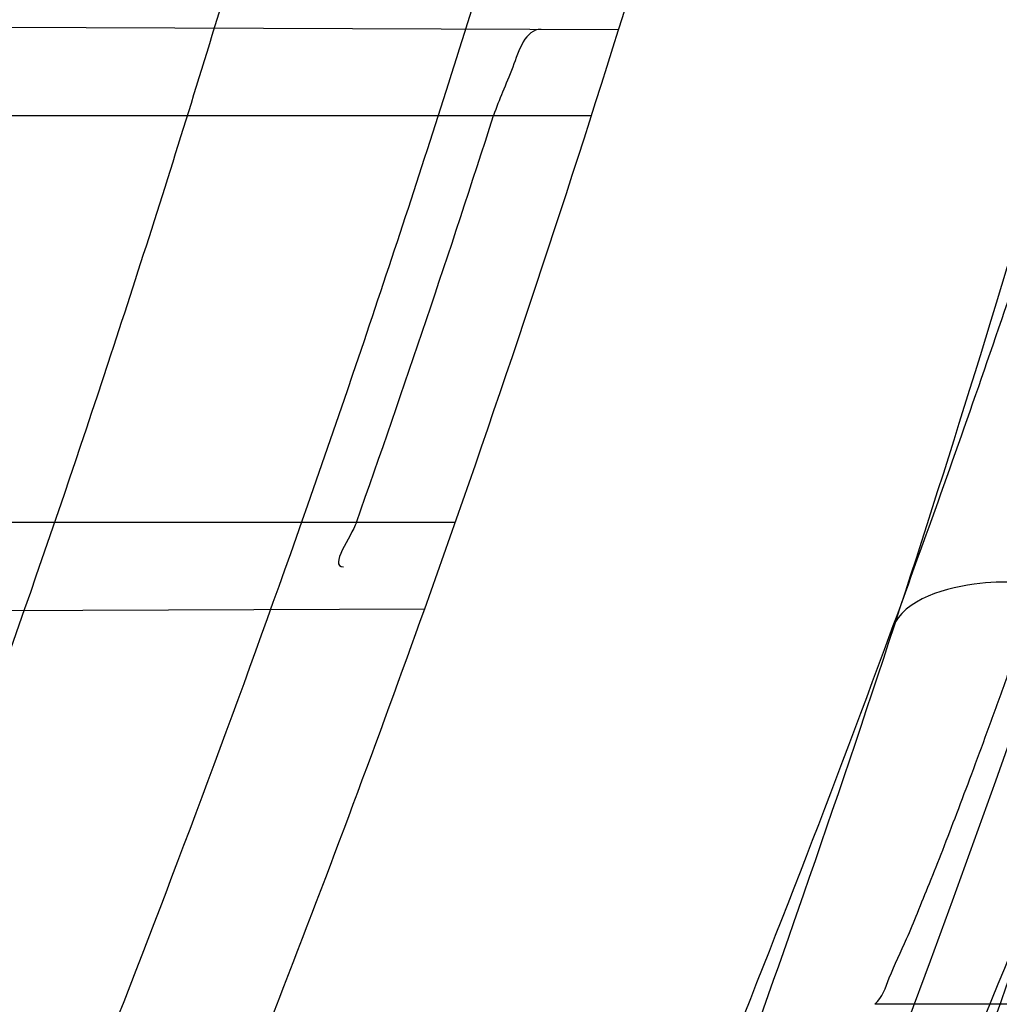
# Model space of a CAD drawing. Header units: millimetres. Extents: x 0 to 297, y 0 to 210.
# Tile 90 of 256: x 143.4801 to 143.509, y 93.2491 to 93.2782. Entities that reach past the tile are written whole.
import ezdxf

# ---------------------------------------------------------------- set-up
doc = ezdxf.new("R2010")
doc.units = ezdxf.units.MM
doc.header["$LTSCALE"] = 16.335
doc.layers.get('0').update_dxf_attribs({"linetype": 'CONTINUOUS'})
for name, color, linetype in [('01_GLOBAL', 7, 'CONTINUOUS'), ('INTFCLR_1', 7, 'CONTINUOUS'), ('INTFCLR_144815', 7, 'CONTINUOUS')]:
    doc.layers.add(name, color=color, linetype=linetype)

msp = doc.modelspace()

# ---------------------------------------------------------------- linework, layer by layer
at = {"color": 7, "linetype": 'Continuous'}
msp.add_circle((144.2368034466, 92.193132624), 3.04, dxfattribs=at)
at = {"color": 9, "linetype": 'Continuous'}
msp.add_arc((144.2368034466, 92.193132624), 3.001038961, 92.9674534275, 177.0325465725, dxfattribs=at)
at = {"layer": '01_GLOBAL', "color": 7, "linetype": 'Continuous'}
msp.add_circle((144.2368034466, 92.193132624), 3.08, dxfattribs=at)
at = {"layer": 'INTFCLR_1', "color": 9, "linetype": 'Continuous'}
for p, q in [((143.497780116, 93.27788601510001), (143.4695838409, 93.2779844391)), ((143.4678785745, 93.2753562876), (143.4969821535, 93.2753562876)), ((143.4929668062, 93.2633562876), (143.4635563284, 93.2633562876)), ((143.4633794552, 93.2607064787), (143.4920640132, 93.2608066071))]:
    msp.add_line(p, q, dxfattribs=at)
at = {"layer": 'INTFCLR_1', "color": 6, "linetype": 'Continuous'}
for centre, radius, start, end in [((143.076579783, 93.4093562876), 0.4827613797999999, 270, 90.00000002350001), ((143.076579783, 93.4093562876), 0.4587930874, 270, 90.00000002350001), ((143.076579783, 93.4093562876), 0.441241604, 340.3263098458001, 342.6651652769), ((143.0769605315, 93.4093489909), 0.4381291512, 340.5357626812, 342.1919403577)]:
    msp.add_arc(centre, radius, start, end, dxfattribs=at)
at = {"layer": 'INTFCLR_1', "color": 9, "linetype": 'Continuous'}
for start, end in [(342.6651652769, 345.7642015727), (337.139241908, 340.3263098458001)]:
    msp.add_arc((143.076579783, 93.4093562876), 0.441241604, start, end, dxfattribs=at)
for points, knots in [([(143.505791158, 93.2600745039), (143.5067409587, 93.2626590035), (143.5086022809, 93.26787776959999), (143.5121486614, 93.2784613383), (143.5179028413, 93.2974584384), (143.5232385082, 93.319755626), (143.5267617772, 93.3396835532), (143.5282429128, 93.3498591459), (143.5290073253, 93.35574456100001), (143.5307716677, 93.37052008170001), (143.5326049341, 93.3957667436), (143.5323109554, 93.4255533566), (143.5309256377, 93.444856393), (143.5300542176, 93.4537694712), (143.5294126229, 93.45969752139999), (143.5274302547, 93.4756973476), (143.5229291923, 93.50131752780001), (143.5164430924, 93.5263308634), (143.5118037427, 93.5411769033), (143.5100588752, 93.5464871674), (143.5074043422, 93.5543094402), (143.501415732, 93.57066310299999), (143.4910739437, 93.59466517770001), (143.4792964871, 93.6173411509), (143.4710860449, 93.6312983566), (143.4672487, 93.637511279), (143.4646994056, 93.64156113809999), (143.4578048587, 93.6522122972), (143.446251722, 93.6685591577), (143.4302039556, 93.688459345), (143.4166114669, 93.7033760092), (143.4071163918, 93.7129106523), (143.4018664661, 93.7179588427), (143.3945821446, 93.7247669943), (143.3843862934, 93.7336815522), (143.373349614, 93.7423309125), (143.3667450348, 93.7470278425), (143.3640805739, 93.74883137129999), (143.3625174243, 93.7498684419), (143.360134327, 93.7513983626), (143.3576340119, 93.7529030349), (143.3554317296, 93.7540584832), (143.3541938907, 93.75463331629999), (143.3532081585, 93.75498488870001), (143.3525262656, 93.7551440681), (143.3519536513, 93.75505755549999), (143.3518421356, 93.7545186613), (143.35211692, 93.75392300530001), (143.35259409, 93.7530975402), (143.3533650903, 93.7520584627), (143.354392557, 93.75079155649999), (143.3556852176, 93.7493056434), (143.3572290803, 93.7475999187), (143.358673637, 93.7460457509), (143.3599466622, 93.7446920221), (143.3621637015, 93.7423493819), (143.3658426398, 93.73850358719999), (143.3733257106, 93.73065133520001), (143.3814986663, 93.7218418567), (143.3889438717, 93.71342202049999), (143.3935459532, 93.708067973), (143.4009463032, 93.699278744), (143.4122758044, 93.6850353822), (143.4271285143, 93.6643128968), (143.4378788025, 93.6473958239), (143.4449171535, 93.6353542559), (143.4496927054, 93.62688497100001), (143.457931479, 93.6114260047), (143.4689344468, 93.588081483), (143.4765250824, 93.5686183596), (143.480055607, 93.5585271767)], [0, 0, 0, 0, 0.0103790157, 0.0208837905, 0.0420711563, 0.0851838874, 0.1071959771, 0.1183352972, 0.1239410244, 0.1295662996, 0.174425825, 0.2192336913, 0.2417180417, 0.247353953, 0.2529903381, 0.2641931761, 0.3081223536, 0.3509244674, 0.3614867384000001, 0.3667496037, 0.3719933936, 0.3926231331, 0.4323811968, 0.4704128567, 0.4888542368, 0.4934078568, 0.4979383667, 0.5068920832, 0.5412323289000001, 0.5733304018, 0.6031976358, 0.6172527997, 0.6240454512, 0.6306500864, 0.6548352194, 0.6750684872, 0.6834752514, 0.6853781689, 0.6871962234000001, 0.6905460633, 0.6960524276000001, 0.6981915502, 0.6999110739, 0.7012078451, 0.7020914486, 0.7026255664, 0.703100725, 0.7038824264, 0.7050749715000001, 0.7066970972, 0.7087489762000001, 0.7112252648, 0.7141188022, 0.7174211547, 0.7192230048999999, 0.7211233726, 0.7295789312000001, 0.7392839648, 0.7620096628, 0.7748693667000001, 0.7816473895, 0.7886214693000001, 0.8181786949, 0.8502212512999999, 0.8846823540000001, 0.8936821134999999, 0.9027944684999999, 0.9213301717, 0.9597016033, 1, 1, 1, 1]), ([(143.3574002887, 93.7533562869), (143.3579828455, 93.753356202), (143.360948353, 93.7521830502), (143.3643531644, 93.7501915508), (143.3676585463, 93.7481125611), (143.3692467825, 93.74707786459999), (143.3719545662, 93.74527944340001), (143.378664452, 93.7405994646), (143.3898825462, 93.7319854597), (143.4002548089, 93.7231045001), (143.4076654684, 93.7163228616), (143.4130031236, 93.71129788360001), (143.422653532, 93.7018115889), (143.4364709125, 93.68697153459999), (143.4527894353, 93.66717079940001), (143.4645442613, 93.65089855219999), (143.4715593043, 93.6402954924), (143.474151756, 93.63626614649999), (143.4780526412, 93.63008701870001), (143.4863962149, 93.616211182), (143.4983688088, 93.5936629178), (143.5088888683, 93.5697819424), (143.5149812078, 93.55350851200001), (143.5176807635, 93.5457272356), (143.5194547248, 93.5404463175), (143.524169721, 93.5256878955), (143.5307635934, 93.5008186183), (143.5353421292, 93.4753316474), (143.5373581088, 93.459416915), (143.5380104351, 93.45352171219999), (143.5388963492, 93.444658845), (143.5403047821, 93.42546452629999), (143.5406037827, 93.3958405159), (143.5387395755, 93.3707344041), (143.5369460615, 93.35604353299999), (143.5361688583, 93.3501906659), (143.5346627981, 93.3400704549), (143.5310794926, 93.320247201), (143.5256534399, 93.29807146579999), (143.5198047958, 93.2791850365), (143.5161994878, 93.2686605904), (143.5143072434, 93.26347094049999), (143.5133416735, 93.2609008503)], [0, 0, 0, 0, 0.0031306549, 0.0166311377, 0.0214593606, 0.0240790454, 0.0268205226, 0.0389267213, 0.0680356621, 0.1027866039, 0.1122691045, 0.1220183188, 0.1421809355, 0.1849822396, 0.2309158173, 0.2799873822, 0.2927706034, 0.2992370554, 0.3057353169, 0.3320403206, 0.3862319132, 0.4428084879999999, 0.4721383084, 0.4795908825, 0.487069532, 0.5020757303, 0.5628487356, 0.6251729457, 0.6410612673, 0.6490543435, 0.6570463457, 0.6889269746, 0.7524526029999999, 0.8160592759, 0.8240370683, 0.8319876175, 0.8477879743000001, 0.8790177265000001, 0.9402188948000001, 0.970317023, 0.9852457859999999, 1, 1, 1, 1]), ([(143.480055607, 93.5585271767), (143.4837259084, 93.5480364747), (143.4903909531, 93.5264789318), (143.4967360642, 93.4987698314), (143.4998687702, 93.480263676), (143.5011284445, 93.4715333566), (143.5019170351, 93.4656589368), (143.5038463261, 93.4494766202), (143.5057008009, 93.4227915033), (143.5054397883, 93.39601168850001), (143.5044671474, 93.37963975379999), (143.504022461, 93.3736652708), (143.5032714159, 93.3647734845), (143.5012002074, 93.34583974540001), (143.4963788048, 93.31729318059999), (143.49048443, 93.2935876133), (143.4864832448, 93.279982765), (143.4848602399, 93.2746477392), (143.4819377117, 93.26549629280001), (143.4757637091, 93.2478316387), (143.4658991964, 93.2237526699), (143.4557508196, 93.2030768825), (143.4492053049, 93.1910087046), (143.4468307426, 93.1867521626), (143.4433023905, 93.1805423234), (143.4357024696, 93.1677434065), (143.4236423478, 93.1493254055), (143.4088585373, 93.1292209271), (143.3981978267, 93.1161056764), (143.3920521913, 93.10890703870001), (143.3897353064, 93.10622028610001), (143.3858253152, 93.1017514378), (143.3786022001, 93.09371030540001), (143.3707422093, 93.0853343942), (143.3636495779, 93.0779186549), (143.3593994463, 93.0734576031), (143.3560255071, 93.0698150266), (143.3538487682, 93.0672934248), (143.3526496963, 93.0656994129), (143.3521523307, 93.0648535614), (143.3518509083, 93.0642467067), (143.3519780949, 93.06345700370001), (143.3536612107, 93.06380038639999), (143.3555127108, 93.06468782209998), (143.3588652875, 93.0665002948), (143.3620632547, 93.0685373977), (143.3646891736, 93.0702872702), (143.3663741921, 93.0714458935), (143.3692060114, 93.0734278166), (143.3737350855, 93.0767437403), (143.3800639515, 93.0816635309), (143.3895251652, 93.0894491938), (143.3979931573, 93.09704369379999), (143.4054028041, 93.1041496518), (143.4107134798, 93.1093907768), (143.4202844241, 93.1192590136), (143.4339256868, 93.13464747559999), (143.4499433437, 93.1551077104), (143.4614126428, 93.1718688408), (143.4682300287, 93.1827697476), (143.4707469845, 93.1869112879), (143.4745342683, 93.1932658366), (143.4826220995, 93.2075340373), (143.4941655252, 93.2306938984), (143.5021068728, 93.2500492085), (143.505791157, 93.2600745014)], [0, 0, 0, 0, 0.0419354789, 0.08505031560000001, 0.1071497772, 0.1127379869, 0.1183317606, 0.1295131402, 0.1742263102, 0.2191466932, 0.230445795, 0.2361065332, 0.241751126, 0.2641147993, 0.3079545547, 0.3508736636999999, 0.3561840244, 0.3614616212, 0.3719139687, 0.3924297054, 0.4320526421, 0.4700131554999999, 0.4792642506, 0.483852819, 0.4884035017, 0.5062126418, 0.5400088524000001, 0.5714206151, 0.6003317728, 0.6037560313, 0.6071340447, 0.6137178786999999, 0.6261602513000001, 0.6479155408, 0.6570536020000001, 0.6648783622, 0.6711643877, 0.6757843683, 0.6774462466, 0.6786751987, 0.6794900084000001, 0.6799813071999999, 0.6813020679, 0.6842478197, 0.6888651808, 0.6950795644, 0.6987591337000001, 0.70073729, 0.7027989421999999, 0.7117993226, 0.7219139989, 0.7330405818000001, 0.7580265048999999, 0.7648041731, 0.7717766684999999, 0.7861782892, 0.816667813, 0.8493175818, 0.8841610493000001, 0.8932352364, 0.8978283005, 0.9024468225, 0.9211469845, 0.9596997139, 1, 1, 1, 1]), ([(143.3574002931, 93.0653562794), (143.3572429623, 93.0653562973), (143.3568577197, 93.0654322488), (143.3568775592, 93.06612476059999), (143.3572897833, 93.0668372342), (143.3580025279, 93.06789625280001), (143.3590890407, 93.0692141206), (143.3605161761, 93.0708335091), (143.3622809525, 93.072732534), (143.364262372, 93.0748061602), (143.366417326, 93.0770245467), (143.3695810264, 93.08025667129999), (143.3761156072, 93.0869122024), (143.384127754, 93.09523631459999), (143.391492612, 93.1032318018), (143.3954790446, 93.1076756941), (143.3978410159, 93.1103473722), (143.4041032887, 93.11750254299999), (143.4149655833, 93.130539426), (143.4300350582, 93.1505356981), (143.4423327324, 93.1688638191), (143.4500842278, 93.18160511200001), (143.4536819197, 93.18778553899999), (143.4561024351, 93.19202072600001), (143.4627716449, 93.20402316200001), (143.4731139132, 93.2245897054), (143.4831746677, 93.2485613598), (143.4894718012, 93.2661502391), (143.4924519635, 93.2752607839), (143.4941067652, 93.2805713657), (143.4981845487, 93.2941079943), (143.5041933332, 93.3176982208), (143.5091109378, 93.34612180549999), (143.5112232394, 93.3649740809), (143.5119890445, 93.3738262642), (143.5124424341, 93.37977367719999), (143.5134340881, 93.3960708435), (143.5137003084, 93.4227328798), (143.5118091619, 93.4492982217), (143.5098423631, 93.46540487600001), (143.5090383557, 93.47125249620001), (143.5077538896, 93.4799440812), (143.5045588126, 93.4983716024), (143.498087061, 93.52596105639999), (143.4912937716, 93.5474097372), (143.4875537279, 93.5578460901)], [0, 0, 0, 0, 0.0008731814, 0.0017184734, 0.0032338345, 0.0055641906, 0.008732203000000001, 0.0127298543, 0.0175349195, 0.0231216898, 0.028646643, 0.0346996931, 0.0482229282, 0.0804128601, 0.09881585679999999, 0.1085510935, 0.1135452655, 0.1186072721, 0.1613234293, 0.207686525, 0.2575125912, 0.2837456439, 0.2904463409, 0.297201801, 0.3108185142, 0.3666506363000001, 0.4248611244, 0.4549770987, 0.470314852, 0.4780577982, 0.4858479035, 0.548777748, 0.6130125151, 0.6457681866, 0.6540348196, 0.6623247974, 0.6788712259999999, 0.7446474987, 0.8101274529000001, 0.8265054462, 0.8346996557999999, 0.8428862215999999, 0.8752668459, 0.9384715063, 1, 1, 1, 1]), ([(143.5133416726, 93.2609008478), (143.5124830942, 93.26115737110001), (143.5107673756, 93.2615176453), (143.508249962, 93.2617269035), (143.5060281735, 93.261002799), (143.505791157, 93.2600745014)], [0, 0, 0, 0, 0.3355939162, 0.6411874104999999, 1, 1, 1, 1]), ([(143.5133416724, 93.2609008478), (143.5095934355, 93.2509240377), (143.5015126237, 93.23166055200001), (143.48977788, 93.2086314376), (143.4815589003, 93.19444668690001), (143.4777089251, 93.1881268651), (143.4751493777, 93.184006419), (143.4682128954, 93.1731550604), (143.456543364, 93.15647088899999), (143.4402554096, 93.13611357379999), (143.4263884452, 93.1208048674), (143.4166609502, 93.11098728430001), (143.4112615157, 93.10577060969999), (143.403723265, 93.0986927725), (143.3951109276, 93.0911296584), (143.3854941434, 93.0833772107), (143.379059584, 93.07847549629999), (143.3744559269, 93.07517076), (143.3715784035, 93.0731954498), (143.3698645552, 93.07203878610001), (143.3661678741, 93.0696270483), (143.3623175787, 93.0672173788), (143.3587607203, 93.06565469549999), (143.3577821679, 93.0653562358), (143.3574002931, 93.0653562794)], [0, 0, 0, 0, 0.1254333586, 0.2455838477, 0.3039242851, 0.3183395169, 0.3326778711, 0.3610127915, 0.4699119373, 0.572102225, 0.6676664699, 0.7128530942, 0.7347412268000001, 0.7560248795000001, 0.8345501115, 0.8695520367, 0.9013904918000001, 0.9297392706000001, 0.9362356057, 0.9424699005, 0.9540693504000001, 0.9882335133, 0.9955056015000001, 1, 1, 1, 1])]:
    msp.add_open_spline(points, degree=3, knots=knots, dxfattribs=at)
at = {"layer": 'INTFCLR_1', "color": 6, "linetype": 'Continuous'}
for points, knots in [([(143.391388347, 93.7533562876), (143.3904120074, 93.7533562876), (143.3921762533, 93.7499955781), (143.3936912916, 93.7481416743), (143.3961672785, 93.74488846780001), (143.3992225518, 93.74120886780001), (143.403128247, 93.736512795), (143.4076936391, 93.73105931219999), (143.4125904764, 93.7251278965), (143.4174256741, 93.7191674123), (143.4219266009, 93.7134900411), (143.4260587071, 93.708161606), (143.4298162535, 93.70320548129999), (143.4332121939, 93.6986295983), (143.4362702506, 93.6944235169), (143.4390204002, 93.69056916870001), (143.4414908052, 93.687044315), (143.44370074, 93.6838395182), (143.4456749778, 93.6809337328), (143.4474377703, 93.67830292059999), (143.4490168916, 93.6759165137), (143.4504211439, 93.6737705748), (143.4516679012, 93.67184551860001), (143.4527743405, 93.67012138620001), (143.4537663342, 93.6685626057), (143.4546489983, 93.6671650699), (143.4556772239, 93.66552631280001), (143.456672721, 93.66392530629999), (143.4576979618, 93.66226084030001), (143.4585721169, 93.66083168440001), (143.4595323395, 93.65924962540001), (143.4605887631, 93.6574940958), (143.4617562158, 93.65553545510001), (143.4630444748, 93.65335047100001), (143.464465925, 93.65090949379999), (143.4660286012, 93.6481892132), (143.4677482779, 93.64514958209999), (143.4696392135, 93.6417492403), (143.4717186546, 93.63793570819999), (143.4740086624, 93.6336424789), (143.4765248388, 93.62880536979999), (143.4792812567, 93.62335013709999), (143.4822951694, 93.61718591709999), (143.4855914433, 93.610185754), (143.4891913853, 93.6021966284), (143.4931140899, 93.59302320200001), (143.4973740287, 93.58243061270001), (143.5019825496, 93.5700832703), (143.5068772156, 93.55569758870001), (143.5117345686, 93.53967004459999), (143.5162134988, 93.5226760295), (143.5200746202, 93.5054858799), (143.5232856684, 93.4882487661), (143.5258459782, 93.471032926), (143.5277689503, 93.4538356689), (143.5290609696, 93.4366975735), (143.529733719, 93.4196019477), (143.5297948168, 93.4025757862), (143.5292510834, 93.38560341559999), (143.5281065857, 93.3686870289), (143.5263644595, 93.3518401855), (143.5240214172, 93.3350289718), (143.5210770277, 93.31827583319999), (143.5175167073, 93.30154440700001), (143.5133376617, 93.28485591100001), (143.5085942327, 93.268441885), (143.5035656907, 93.2530998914), (143.4986112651, 93.23947982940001), (143.4940105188, 93.2278474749), (143.4897809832, 93.2178519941), (143.485903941, 93.2091976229), (143.4823616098, 93.2016588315), (143.4791285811, 93.19505078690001), (143.4761817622, 93.1892359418), (143.4734988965, 93.1841024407), (143.4710647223, 93.1795662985), (143.4688610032, 93.1755541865), (143.466865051, 93.1719939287), (143.4650570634, 93.1688259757), (143.4634184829, 93.16599997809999), (143.461937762, 93.1634824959), (143.4606041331, 93.16124327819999), (143.4594032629, 93.15924877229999), (143.4583170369, 93.15746207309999), (143.457331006, 93.1558543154), (143.4564183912, 93.15437798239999), (143.4555069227, 93.15291457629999), (143.4545265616, 93.151352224), (143.4534184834, 93.14960100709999), (143.4521719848, 93.1476496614), (143.4507682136, 93.14547482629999), (143.4491853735, 93.14305109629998), (143.4474055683, 93.1403597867), (143.4454085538, 93.13738261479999), (143.4431685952, 93.1340952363), (143.4406602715, 93.13047449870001), (143.4378551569, 93.12649963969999), (143.4347311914, 93.1221597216), (143.4312583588, 93.1174362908), (143.4274059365, 93.11231294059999), (143.4231637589, 93.1068033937), (143.4185304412, 93.1009244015), (143.4135422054, 93.0947465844), (143.408452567, 93.0885653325), (143.4036878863, 93.08286772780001), (143.3995946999, 93.07795220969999), (143.3963986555, 93.0741115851), (143.3938021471, 93.0707181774), (143.3922373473, 93.06880673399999), (143.3903920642, 93.0653562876), (143.391388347, 93.0653562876)], [0, 0, 0, 0, 0.0038604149, 0.007501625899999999, 0.0124785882, 0.0188917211, 0.0268498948, 0.0364677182, 0.0470694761, 0.05724446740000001, 0.066818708, 0.0757144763, 0.0839053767, 0.0914099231, 0.0982451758, 0.1044667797, 0.1101313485, 0.11526428, 0.1198589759, 0.1240215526, 0.1277856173, 0.1311734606, 0.1341617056, 0.1368541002, 0.1392736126, 0.1414672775, 0.143389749, 0.1469230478, 0.1489215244, 0.1511192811, 0.1535471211, 0.1562389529, 0.1592204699, 0.1625628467, 0.1662680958, 0.1703891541, 0.1749670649, 0.1800767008, 0.1857729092, 0.1921414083, 0.199315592, 0.2073311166, 0.2163077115, 0.2264451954, 0.2379233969, 0.2509534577, 0.2658909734, 0.2830621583, 0.3030578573, 0.3259639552, 0.3492662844, 0.3725305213, 0.3956109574, 0.4185782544, 0.4413347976, 0.4640172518, 0.4865192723, 0.5089682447, 0.5313242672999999, 0.5536477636, 0.5759939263, 0.5982772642, 0.6207472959, 0.6432362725, 0.6658996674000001, 0.6887559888, 0.7107777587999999, 0.7297237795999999, 0.7460531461, 0.7602331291, 0.7726347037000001, 0.7835467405, 0.7931663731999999, 0.8017211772, 0.8093215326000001, 0.8160683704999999, 0.8220757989, 0.8274205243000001, 0.8322066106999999, 0.8364980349, 0.8403367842, 0.8437547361, 0.8468031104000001, 0.8495420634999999, 0.8520223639, 0.8542604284, 0.8564046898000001, 0.8588391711, 0.861553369, 0.8645986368, 0.8679945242, 0.8717882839, 0.8760445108, 0.8807522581, 0.8859628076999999, 0.8917731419, 0.8981681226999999, 0.9051985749, 0.9129160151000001, 0.9213486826, 0.9305434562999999, 0.9404096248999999, 0.9509435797, 0.9619432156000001, 0.9720502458, 0.9803711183, 0.9870628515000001, 0.9922716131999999, 0.9960607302, 1, 1, 1, 1]), ([(143.3913883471, 93.0653562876), (143.3925009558, 93.0653562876), (143.3944304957, 93.0666565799), (143.3973970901, 93.0684425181), (143.4007982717, 93.07091395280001), (143.4050037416, 93.07413406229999), (143.4100111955, 93.07824530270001), (143.4155298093, 93.08303751), (143.4211292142, 93.0881607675), (143.4264144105, 93.0932249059), (143.43125736, 93.0980502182), (143.4356657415, 93.10260404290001), (143.4396603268, 93.1068634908), (143.4432708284, 93.1108234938), (143.4465216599, 93.11448276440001), (143.4494397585, 93.1178438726), (143.4520627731, 93.1209293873), (143.4544121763, 93.1237459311), (143.456513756, 93.1263080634), (143.4583900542, 93.12863120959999), (143.4600695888, 93.13073982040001), (143.4615949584, 93.1326788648), (143.4630975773, 93.13461062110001), (143.4646983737, 93.1366936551), (143.4663978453, 93.1389353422), (143.4680793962, 93.14118497), (143.4697311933, 93.1434241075), (143.4714499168, 93.1457859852), (143.4733525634, 93.1484399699), (143.4754791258, 93.1514562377), (143.477855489, 93.15489250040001), (143.4805066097, 93.1588113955), (143.4834545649, 93.163277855), (143.4867221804, 93.1683718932), (143.4903444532, 93.1742054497), (143.4943554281, 93.18090734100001), (143.4987865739, 93.1886348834), (143.5036710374, 93.1975962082), (143.5090369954, 93.2080352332), (143.5149200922, 93.22031723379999), (143.5212054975, 93.234617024), (143.5274896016, 93.2504853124), (143.5333654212, 93.2672157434), (143.5385840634, 93.28417448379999), (143.543100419, 93.30119588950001), (143.5469295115, 93.31826170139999), (143.5500694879, 93.3352816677), (143.5525457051, 93.3523020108), (143.5543635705, 93.36925021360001), (143.5555404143, 93.3861532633), (143.5560867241, 93.4029944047), (143.5560112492, 93.4197765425), (143.5553196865, 93.436509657), (143.5540157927, 93.4531831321), (143.5520992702, 93.46980412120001), (143.5495685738, 93.4863701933), (143.5464237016, 93.5028559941), (143.5426520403, 93.51929845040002), (143.5382472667, 93.5356769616), (143.5331875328, 93.5520104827), (143.527486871, 93.5682159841), (143.5213730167, 93.5836821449), (143.515238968, 93.5976906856), (143.5094946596, 93.6097472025), (143.5042564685, 93.6200023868), (143.4994933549, 93.6288052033), (143.4951738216, 93.63640014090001), (143.4912628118, 93.642992), (143.4877284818, 93.6487368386), (143.4845342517, 93.6537660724), (143.4816534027, 93.65817529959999), (143.4790579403, 93.662051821), (143.4767281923, 93.6654573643), (143.4746357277, 93.668457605), (143.472765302, 93.67109499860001), (143.4710870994, 93.67342680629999), (143.46957943, 93.6754943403), (143.4681380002, 93.6774474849), (143.4666395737, 93.67945477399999), (143.4649885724, 93.68163852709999), (143.463288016, 93.68385659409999), (143.4615819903, 93.6860513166), (143.4598543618, 93.68824549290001), (143.4579581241, 93.69062033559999), (143.4558400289, 93.69323162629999), (143.4534675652, 93.6961063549), (143.4508179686, 93.6992567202), (143.447859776, 93.7026992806), (143.4445666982, 93.7064428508), (143.4409044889, 93.71049854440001), (143.4368464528, 93.7148646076), (143.4323696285, 93.7195302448), (143.4274456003, 93.7244775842), (143.4220754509, 93.7296631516), (143.4163486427, 93.7349445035), (143.410661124, 93.73991840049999), (143.4054543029, 93.74422210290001), (143.4010724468, 93.7475953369), (143.3975442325, 93.7501732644), (143.3944939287, 93.7520163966), (143.3925216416, 93.7533562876), (143.3913883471, 93.7533562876)], [0, 0, 0, 0, 0.0042187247, 0.0081401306, 0.0133978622, 0.0200459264, 0.0282638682, 0.0379443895, 0.0477615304, 0.05703690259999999, 0.0656973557, 0.0736821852, 0.0810680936, 0.0878383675, 0.0940009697, 0.0996271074, 0.1047154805, 0.1093563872, 0.1135342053, 0.1172803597, 0.1206792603, 0.1237557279, 0.1266349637, 0.1299589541, 0.1337168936, 0.1373013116, 0.1406085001, 0.1442672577, 0.148377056, 0.1529904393, 0.1582606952, 0.164218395, 0.1709303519, 0.1785521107, 0.1871652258, 0.1969659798, 0.2081658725, 0.2209392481, 0.2356613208, 0.2526660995, 0.2725685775, 0.2948769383, 0.3173640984, 0.3397873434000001, 0.3621386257, 0.3841211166, 0.4060891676, 0.4277469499, 0.4493218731, 0.470705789, 0.4919793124, 0.5131981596, 0.5343255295, 0.5554668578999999, 0.5765984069, 0.5977513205, 0.6189954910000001, 0.6402209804, 0.6617015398, 0.6832900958, 0.7050415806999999, 0.7268239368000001, 0.7463339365, 0.7630160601, 0.7774553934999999, 0.7899931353, 0.8009638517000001, 0.8105830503, 0.8190545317, 0.8265380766, 0.8331730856, 0.8390248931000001, 0.8442268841, 0.8488182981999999, 0.8528943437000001, 0.8564866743, 0.8597116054, 0.8625968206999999, 0.8656908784, 0.8692094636, 0.8729771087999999, 0.8762884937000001, 0.879749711, 0.8835661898, 0.8878115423, 0.8924986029, 0.8976989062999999, 0.9034198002, 0.9097088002, 0.9166034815, 0.9241390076, 0.9323094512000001, 0.9411199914, 0.9506041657, 0.9606137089, 0.9706541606, 0.9792553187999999, 0.9862062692, 0.9916647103, 0.9957028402, 1, 1, 1, 1]), ([(143.495493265, 93.2778939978), (143.4950292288, 93.27789561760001), (143.4946387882, 93.27659353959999), (143.4942533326, 93.2758419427), (143.49409733, 93.2753562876)], [0, 0, 0, 0, 0.4763601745, 1, 1, 1, 1])]:
    msp.add_open_spline(points, degree=3, knots=knots, dxfattribs=at)
msp.add_open_spline([(143.4900504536, 93.2633562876), (143.4898992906, 93.2629285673), (143.4892208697, 93.2620467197), (143.4896745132, 93.2620483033)], degree=3, dxfattribs=at)
at = {"layer": 'INTFCLR_144815', "color": 9, "linetype": 'Continuous'}
msp.add_line((143.5308834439, 93.2491455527), (143.5053356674, 93.2491455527), dxfattribs=at)
at = {"layer": 'INTFCLR_144815', "color": 6, "linetype": 'Continuous'}
for radius in [0.5104906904, 0.4864760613]:
    msp.add_circle((143.076579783, 93.4093562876), radius, dxfattribs=at)
for radius, start, end in [(0.7037433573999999, 313.9937911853, 154.5150993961), (0.6797433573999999, 312.9543589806, 154.5144414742), (0.6572577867, 282.2440355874, 71.2863570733), (0.5186031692, 308.490992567, 51.50900743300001), (0.5426177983, 316.9838592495, 43.0161407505), (0.5120146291, 313.9992414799, 46.00075850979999)]:
    msp.add_arc((143.076579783, 93.4093562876), radius, start, end, dxfattribs=at)
at = {"layer": 'INTFCLR_144815', "color": 9, "linetype": 'Continuous'}
for centre, radius, start, end in [((143.076579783, 93.4093562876), 0.6528896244, 292.4997540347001, 54.0964566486), ((143.0765826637, 93.40935763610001), 0.5889741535, 292.4997540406, 54.09645665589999), ((143.076579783, 93.4093562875), 0.5277450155, 314.0862202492, 45.9137797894), ((143.076579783, 93.4093562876), 0.5151250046, 313.8592910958, 46.1407088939), ((143.076579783, 93.4093562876), 0.5117547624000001, 314.0319604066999, 45.9680396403), ((143.0765797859, 93.4093562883), 0.5790372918, 311.2505121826, 12.701512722)]:
    msp.add_arc(centre, radius, start, end, dxfattribs=at)
at = {"layer": 'INTFCLR_144815', "color": 6, "linetype": 'Continuous'}
for points, knots in [([(143.433067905, 93.05335642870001), (143.4328265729, 93.0533608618), (143.4324756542, 93.05418000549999), (143.4330197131, 93.0549083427), (143.4334366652, 93.0557926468), (143.4339703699, 93.0566454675), (143.4346161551, 93.0576462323), (143.4354019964, 93.05878669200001), (143.4363208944, 93.0600751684), (143.4373778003, 93.0615151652), (143.4385738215, 93.0631125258), (143.4399109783, 93.0648725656), (143.441391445, 93.0668020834), (143.4430186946, 93.0689099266), (143.4447956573, 93.07120496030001), (143.4467226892, 93.0736934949), (143.4487964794, 93.0763779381), (143.4510117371, 93.0792588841), (143.4533657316, 93.0823409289), (143.4558612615, 93.0856367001), (143.4585019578, 93.0891610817), (143.461284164, 93.0929204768), (143.4641988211, 93.0969147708), (143.4672349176, 93.10114163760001), (143.4703835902, 93.1056021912), (143.473633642, 93.1102946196), (143.4769725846, 93.1152153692), (143.4803867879, 93.12035908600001), (143.4838617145, 93.12571866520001), (143.4873822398, 93.131285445), (143.4909329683, 93.1370494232), (143.4944985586, 93.1429995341), (143.4980640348, 93.1491239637), (143.5016150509, 93.155410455), (143.5051380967, 93.1618465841), (143.508620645, 93.1684199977), (143.5120512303, 93.1751185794), (143.5154195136, 93.18193063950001), (143.5187162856, 93.18884502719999), (143.5219334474, 93.1958512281), (143.5250639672, 93.2029394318), (143.5281017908, 93.21010051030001), (143.5310417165, 93.21732590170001), (143.5338798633, 93.22460897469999), (143.5366072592, 93.2319283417), (143.5392210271, 93.2392754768), (143.5417223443, 93.24665218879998), (143.5441140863, 93.2540675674), (143.5463966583, 93.26152417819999), (143.5485670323, 93.2690127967), (143.5506238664, 93.27652910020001), (143.5525648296, 93.2840635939), (143.5543887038, 93.29160910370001), (143.5560958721, 93.29916427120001), (143.5576869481, 93.306728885), (143.5591625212, 93.3143029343), (143.5605229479, 93.32188557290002), (143.5617683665, 93.3294747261), (143.5628989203, 93.3370678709), (143.5639149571, 93.34466347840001), (143.5648169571, 93.352261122), (143.5656053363, 93.35986024), (143.5662804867, 93.3674604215), (143.5668427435, 93.3750611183), (143.5672924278, 93.38266226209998), (143.5676297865, 93.39026356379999), (143.5678550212, 93.3978650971), (143.5679682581, 93.4054666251), (143.5679695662, 93.4130682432), (143.567858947, 93.4206697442), (143.5676363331, 93.4282712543), (143.5673015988, 93.4358725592), (143.5668545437, 93.44347370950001), (143.5662949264, 93.4510743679), (143.5656224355, 93.45867440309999), (143.5648367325, 93.466273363), (143.5639374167, 93.4738709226), (143.5629240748, 93.4814664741), (143.5617962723, 93.4890592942), (143.5605535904, 93.4966483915), (143.5591956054, 93.50423272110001), (143.5577218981, 93.5118111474), (143.5561322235, 93.5193816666), (143.5544265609, 93.52694151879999), (143.5526049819, 93.5344880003), (143.5506674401, 93.5420191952), (143.5486137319, 93.5495338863), (143.5464439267, 93.5570299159), (143.5441586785, 93.56450343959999), (143.5417591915, 93.57194952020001), (143.5392470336, 93.579362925), (143.5366239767, 93.5867386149), (143.5338923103, 93.5940709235), (143.5310549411, 93.6013534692), (143.5281154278, 93.6085792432), (143.525078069, 93.6157405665), (143.5219479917, 93.6228290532), (143.5187312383, 93.6298355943), (143.5154348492, 93.6367503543), (143.512066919, 93.6435628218), (143.5086366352, 93.65026188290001), (143.5051543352, 93.6568358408), (143.5016314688, 93.6632725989), (143.4980805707, 93.66955978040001), (143.4945151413, 93.67568497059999), (143.4909495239, 93.6816359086), (143.4873986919, 93.6874007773), (143.4838779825, 93.6929685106), (143.480402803, 93.6983290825), (143.4769882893, 93.7034738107), (143.4736489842, 93.7083955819), (143.4703985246, 93.71308903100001), (143.4672493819, 93.7175506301), (143.464212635, 93.721778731), (143.4612978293, 93.72577350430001), (143.4585129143, 93.72953680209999), (143.4558642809, 93.73307192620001), (143.4533568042, 93.73638343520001), (143.450993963, 93.73947689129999), (143.4487779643, 93.74235864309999), (143.4467099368, 93.7450355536), (143.444790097, 93.7475147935), (143.4430178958, 93.7498036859), (143.4413922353, 93.7519094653), (143.4399116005, 93.7538391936), (143.4385741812, 93.7555995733), (143.4373781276, 93.7571969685), (143.4363211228, 93.75863709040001), (143.4354021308, 93.7599256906), (143.4346162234, 93.76106624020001), (143.4339704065, 93.7620670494), (143.4334366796, 93.7629199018), (143.4330197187, 93.7638042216), (143.4324756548, 93.76453256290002), (143.4328265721, 93.76535171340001), (143.433067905, 93.7653561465)], [0, 0, 0, 0, 0.0009310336, 0.002365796, 0.0034193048, 0.0047077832, 0.006237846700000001, 0.0080159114, 0.0100484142, 0.0123424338, 0.0149055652, 0.0177455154, 0.0208683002, 0.0242865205, 0.0280168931, 0.0320641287, 0.03642688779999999, 0.0411013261, 0.0460820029, 0.0513859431, 0.0570470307, 0.0630689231, 0.0694259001, 0.0761196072, 0.0831428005, 0.0904858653, 0.0981365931, 0.1060799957, 0.1142989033, 0.1227742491, 0.1314855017, 0.1404113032, 0.1495299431, 0.1588198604, 0.1682601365, 0.1778307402, 0.1875127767, 0.1972886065, 0.2071421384, 0.2170587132, 0.2270251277, 0.2370298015, 0.2470622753, 0.2571128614, 0.2671789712, 0.2771901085, 0.2871913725, 0.2972229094, 0.3072428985, 0.3172696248, 0.3272959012, 0.3372999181, 0.3472797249, 0.3572378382, 0.3671756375, 0.3770956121, 0.3870009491, 0.3968896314, 0.4067592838, 0.416611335, 0.4264476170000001, 0.4362699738, 0.4460792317, 0.4558777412, 0.465666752, 0.475448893, 0.4852256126, 0.4949995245, 0.5047720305, 0.5145458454, 0.5243224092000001, 0.5341044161, 0.5438932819, 0.5536914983, 0.5635002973, 0.5733219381, 0.5831577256, 0.5930094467, 0.6028783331, 0.6127653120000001, 0.6226711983, 0.6325970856, 0.6425436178, 0.6525082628, 0.6624891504, 0.6724871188, 0.6825027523, 0.6925369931, 0.7025869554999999, 0.7126463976, 0.7227116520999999, 0.7327783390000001, 0.742840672, 0.7528920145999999, 0.7629245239, 0.772929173, 0.7828957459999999, 0.7928124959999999, 0.8026662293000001, 0.8124423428, 0.8221246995, 0.8316958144, 0.8411366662, 0.8504272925, 0.8595467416, 0.8684734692, 0.8771857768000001, 0.8856622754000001, 0.8938824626, 0.9018271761, 0.9094792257, 0.9168237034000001, 0.923848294, 0.9305435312, 0.93690291, 0.9429227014, 0.9486018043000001, 0.9539413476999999, 0.9589446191, 0.9636165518, 0.9679634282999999, 0.9719924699, 0.9757115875, 0.9791292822, 0.9822538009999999, 0.9850935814, 0.9876568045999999, 0.9899510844, 0.9919838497, 0.9937619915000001, 0.9952921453, 0.9965806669, 0.997634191, 0.9990689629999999, 1, 1, 1, 1]), ([(143.4446760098, 93.7533562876), (143.4444338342, 93.7533562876), (143.4440805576, 93.75253066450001), (143.4445966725, 93.7517896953), (143.4449904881, 93.75088623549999), (143.4454977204, 93.7500149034), (143.4461122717, 93.74899220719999), (143.4468609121, 93.74782675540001), (143.4477365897, 93.7465104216), (143.4487436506, 93.7450401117), (143.4498827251, 93.7434103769), (143.4511555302, 93.7416160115), (143.4525633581, 93.7396511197), (143.4541073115, 93.73750968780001), (143.455788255, 93.73518529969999), (143.4576064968, 93.7326716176), (143.4595619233, 93.72996211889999), (143.4616535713, 93.7270506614), (143.4638797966, 93.723931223), (143.4662378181, 93.72059853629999), (143.4687238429, 93.7170479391), (143.4713327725, 93.713275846), (143.4740582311, 93.7092797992), (143.4768924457, 93.70505877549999), (143.4798262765, 93.700613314), (143.4828493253, 93.695945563), (143.4859500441, 93.6910593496), (143.4891159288, 93.6859601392), (143.492333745, 93.6806549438), (143.4955897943, 93.67515215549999), (143.4988701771, 93.6694613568), (143.5021610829, 93.6635930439), (143.5054490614, 93.6575583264), (143.5087212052, 93.6513687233), (143.5119653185, 93.64503593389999), (143.5151700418, 93.6385716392), (143.5183249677, 93.631987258), (143.5214206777, 93.6252938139), (143.5244487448, 93.61850183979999), (143.5274017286, 93.6116212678), (143.5302731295, 93.6046613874), (143.5330572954, 93.59763091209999), (143.5357494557, 93.59053772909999), (143.5383454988, 93.5833892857), (143.5408421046, 93.5761920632), (143.5432363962, 93.56895237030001), (143.5455261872, 93.5616754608), (143.547709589, 93.55436655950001), (143.5497852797, 93.5470298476), (143.551752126, 93.53966957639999), (143.5536094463, 93.5322889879), (143.5553566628, 93.5248914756), (143.5569935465, 93.5174794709), (143.5585198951, 93.51005568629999), (143.559935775, 93.50262189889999), (143.5612412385, 93.4951802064), (143.562436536, 93.48773178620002), (143.5635218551, 93.4802782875), (143.5644975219, 93.4728204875), (143.5653637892, 93.46535964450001), (143.5661210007, 93.4578961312), (143.5667694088, 93.45043090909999), (143.5673093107, 93.4429641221), (143.5677409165, 93.4354965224), (143.5680644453, 93.4280280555), (143.5682800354, 93.4205593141), (143.5683878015, 93.4130901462), (143.5683877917, 93.4056210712), (143.5682800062, 93.3981519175), (143.5680643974, 93.3906831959), (143.5677408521, 93.38321478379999), (143.5673092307, 93.3757472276), (143.5667693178, 93.3682805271), (143.5661208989, 93.3608153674), (143.5653636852, 93.3533519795), (143.5644974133, 93.34589121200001), (143.5635217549, 93.33843356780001), (143.5624364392, 93.3309801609), (143.5612411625, 93.32353192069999), (143.5599357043, 93.31609029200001), (143.5585198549, 93.30865668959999), (143.5569935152, 93.30123296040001), (143.555356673, 93.2938211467), (143.5536094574, 93.2864236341), (143.551752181, 93.2790432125), (143.5497853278, 93.2716829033), (143.5477096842, 93.26434634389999), (143.545526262, 93.2570373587), (143.5432365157, 93.2497605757), (143.540842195, 93.2425207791), (143.5383456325, 93.235323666), (143.5357495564, 93.2281751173), (143.5330574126, 93.22108196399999), (143.5302732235, 93.21405142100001), (143.5274018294, 93.20709154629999), (143.5244488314, 93.2002109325), (143.5214207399, 93.1934188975), (143.5183250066, 93.1867253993), (143.5151700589, 93.1801409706), (143.5119653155, 93.173676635), (143.5087211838, 93.16734381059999), (143.5054490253, 93.1611541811), (143.5021610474, 93.1551194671), (143.4988701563, 93.14925118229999), (143.4955897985, 93.14356042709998), (143.4923337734, 93.1380576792), (143.4891159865, 93.1327525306), (143.4859501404, 93.1276533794), (143.4828494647, 93.1227672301), (143.4798264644, 93.118099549), (143.4768926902, 93.1136541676), (143.4740585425, 93.1094332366), (143.4713331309, 93.1054372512), (143.4687242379, 93.1016652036), (143.4662382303, 93.09811462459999), (143.463880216, 93.09478194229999), (143.4616539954, 93.091662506), (143.4595623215, 93.08875100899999), (143.4576068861, 93.0860414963), (143.4557885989, 93.0835277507), (143.454107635, 93.0812033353), (143.4525636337, 93.07906183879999), (143.4511557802, 93.0770969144), (143.449882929, 93.0753024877), (143.4487438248, 93.0736727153), (143.4477367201, 93.0722023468), (143.4468610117, 93.0708859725), (143.4461123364, 93.06972047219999), (143.4454977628, 93.0686977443), (143.4449905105, 93.0678263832), (143.4445966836, 93.0669229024), (143.4440805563, 93.06618192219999), (143.4444338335, 93.0653562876), (143.4446760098, 93.0653562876)], [0, 0, 0, 0, 0.0009746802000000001, 0.0024840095, 0.0035885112, 0.0049370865, 0.0065361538, 0.0083919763, 0.0105107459, 0.0128992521, 0.015564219, 0.0185131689, 0.0217532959, 0.0252926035, 0.0291382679, 0.0332981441, 0.0377785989, 0.04258641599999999, 0.0477262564, 0.0532026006, 0.0590172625, 0.0651707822, 0.071661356, 0.0784844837, 0.0856331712, 0.0930977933, 0.1008661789, 0.1089237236, 0.1172537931, 0.1258380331, 0.1346568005, 0.1436896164, 0.1529158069, 0.1623149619, 0.1718668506, 0.1815521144, 0.1913525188, 0.2012510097, 0.2112318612, 0.2212807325, 0.231384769, 0.2415324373, 0.2517131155, 0.2619185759, 0.2721400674, 0.2823718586, 0.2926070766, 0.3028419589, 0.3130713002, 0.3232929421, 0.3335030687, 0.3437008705, 0.3538836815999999, 0.3640517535, 0.374203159, 0.3843390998, 0.3944585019, 0.404563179, 0.4146523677, 0.4247285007, 0.4347913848, 0.4448437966, 0.4548857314, 0.4649202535, 0.4749476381, 0.4849710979, 0.4949910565, 0.5050107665, 0.5150307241, 0.5250541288, 0.5350814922, 0.5451158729, 0.5551577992, 0.5652100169, 0.5752728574, 0.5853487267, 0.5954379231, 0.6055422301, 0.6156616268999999, 0.6257972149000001, 0.6359487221, 0.6461162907, 0.656299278, 0.6664966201, 0.6767070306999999, 0.6869281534, 0.6971578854, 0.7073922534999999, 0.7176279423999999, 0.7278592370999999, 0.7380811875, 0.7482862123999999, 0.758467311, 0.768614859, 0.7787188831, 0.7887678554, 0.7987487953, 0.8086473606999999, 0.8184478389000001, 0.8281331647, 0.8376851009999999, 0.8470843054, 0.8563105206, 0.8653432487, 0.874161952, 0.8827461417, 0.8910761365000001, 0.8991335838, 0.9069018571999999, 0.914366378, 0.9215149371, 0.9283378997, 0.9348283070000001, 0.9409818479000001, 0.9467964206, 0.9522727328, 0.9574126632, 0.9622204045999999, 0.9667010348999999, 0.970860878, 0.9747067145, 0.97824602, 0.9814863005, 0.9844352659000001, 0.9871003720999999, 0.9894889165, 0.9916078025, 0.9934636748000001, 0.9950628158, 0.9964114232, 0.9975159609, 0.9990253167, 1, 1, 1, 1]), ([(143.5363638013, 93.40935628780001), (143.5363638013, 93.4046333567), (143.5362248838, 93.39518228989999), (143.5355996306, 93.3810080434), (143.5345560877, 93.36683347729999), (143.5330911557, 93.3526596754), (143.5312018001, 93.3384889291), (143.5288847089, 93.3243254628), (143.5261351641, 93.31017569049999), (143.5229493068, 93.2960489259), (143.519326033, 93.2819579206), (143.5152624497, 93.26792173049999), (143.5107624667, 93.2539626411), (143.50583019, 93.2401098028), (143.5004790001, 93.2264001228), (143.4947269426, 93.2128775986), (143.4886045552, 93.1995971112), (143.482153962, 93.1866227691), (143.4754320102, 93.1740306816), (143.4685130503, 93.16190416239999), (143.4614877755, 93.1503322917), (143.4544621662, 93.1394056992), (143.4475513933, 93.1292077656), (143.4408725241, 93.1198071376), (143.4345338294, 93.11124999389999), (143.4286265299, 93.1035545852), (143.4232190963, 93.0967145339), (143.4183544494, 93.0907020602), (143.414058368, 93.0854701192), (143.4103303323, 93.08096977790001), (143.4071692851, 93.0771371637), (143.4045493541, 93.073935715), (143.4024770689, 93.0712805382), (143.4008722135, 93.0692279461), (143.3998672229, 93.0675060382), (143.3990396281, 93.0665514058), (143.3991497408, 93.0653562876), (143.3994670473, 93.0653562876)], [0, 0, 0, 0, 0.0373969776, 0.0748305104, 0.1123278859, 0.1499208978, 0.1876426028, 0.2255106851, 0.2635438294, 0.3017616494, 0.3401610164, 0.3787310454, 0.4174490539, 0.4562752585, 0.4951477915, 0.5339633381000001, 0.5726158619, 0.6109244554, 0.6486768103, 0.6856239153, 0.7214601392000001, 0.7558561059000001, 0.7884730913, 0.8189949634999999, 0.8471589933, 0.8727898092, 0.8958085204, 0.9161981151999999, 0.9340282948, 0.9494114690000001, 0.9624736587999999, 0.9733586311, 0.9821878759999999, 0.9890812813, 0.9941468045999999, 0.9974875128, 1, 1, 1, 1]), ([(143.4216624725, 93.05335642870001), (143.4213076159, 93.05336284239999), (143.4212879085, 93.054732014), (143.4219530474, 93.0554935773), (143.4225585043, 93.05655774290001), (143.4232177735, 93.05751018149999), (143.4240014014, 93.0586222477), (143.4249242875, 93.0598705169), (143.4259842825, 93.061268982), (143.4271848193, 93.0628198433), (143.4285272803, 93.06452946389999), (143.430013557, 93.0664034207), (143.4316452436, 93.0684481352), (143.4334240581, 93.0706706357), (143.4353514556, 93.0730783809), (143.4374286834, 93.07567931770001), (143.4396564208, 93.0784815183), (143.4420348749, 93.0814933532), (143.4445631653, 93.0847227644), (143.4472388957, 93.0881767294), (143.4500574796, 93.09186033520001), (143.4530121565, 93.0957766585), (143.4560944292, 93.0999271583), (143.459294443, 93.10431199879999), (143.4626010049, 93.10892988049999), (143.466001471, 93.11377763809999), (143.4694818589, 93.1188501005), (143.4730272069, 93.124140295), (143.4766218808, 93.1296395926), (143.480249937, 93.13533796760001), (143.4838954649, 93.1412242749), (143.4875429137, 93.1472865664), (143.4911773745, 93.1535124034), (143.4947848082, 93.1598891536), (143.4983522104, 93.1664042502), (143.5018677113, 93.1730453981), (143.5053206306, 93.1798007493), (143.5087014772, 93.1866590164), (143.5120019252, 93.1936095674), (143.5152147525, 93.2006424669), (143.5183337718, 93.2077485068), (143.5213537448, 93.2149192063), (143.5242703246, 93.22214687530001), (143.5270798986, 93.2294244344), (143.5297795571, 93.23674551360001), (143.5323669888, 93.24410436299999), (143.5348403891, 93.2514957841), (143.5371984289, 93.2589151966), (143.5394400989, 93.26635832), (143.5415647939, 93.2738215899), (143.5435721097, 93.2813016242), (143.5454619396, 93.2887956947), (143.5472342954, 93.29630118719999), (143.5488893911, 93.30381604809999), (143.5504275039, 93.31133830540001), (143.5518490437, 93.3188664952), (143.5531544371, 93.3263991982), (143.5543441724, 93.3339353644), (143.5554187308, 93.34147399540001), (143.5563786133, 93.34901441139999), (143.5572242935, 93.35655601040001), (143.5579562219, 93.36409838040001), (143.5585748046, 93.3716411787), (143.5590804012, 93.3791841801), (143.5594733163, 93.3867272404), (143.5597537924, 93.39427028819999), (143.5599220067, 93.40181328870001), (143.559959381, 93.4068421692), (143.559959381, 93.4093562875)], [0, 0, 0, 0, 0.0027272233, 0.00637693, 0.0088871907, 0.0118720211, 0.0153444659, 0.0193180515, 0.02380733, 0.0288260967, 0.0343890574, 0.0405101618, 0.0472051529, 0.05449051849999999, 0.0623846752, 0.0709044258, 0.0800682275, 0.08989261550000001, 0.1003941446, 0.1115838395, 0.1234656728, 0.1360350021, 0.1492811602, 0.1631910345, 0.1777467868, 0.1929237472, 0.2086919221, 0.2250163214, 0.241858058, 0.2591751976, 0.2769240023, 0.2950599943, 0.3135389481, 0.3323178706, 0.3513557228, 0.3706138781, 0.3900565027, 0.40965088, 0.4293672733, 0.4491790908, 0.4690627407, 0.4889974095, 0.5089649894, 0.5289504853, 0.5489397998, 0.5689220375, 0.5888883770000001, 0.6088300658, 0.6287418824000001, 0.6486179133, 0.6684555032, 0.6882511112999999, 0.7080041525, 0.7277129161, 0.7473782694, 0.7670001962, 0.7865808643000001, 0.8061213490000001, 0.8256243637, 0.8450923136, 0.8645285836, 0.8839363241, 0.9033192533, 0.9226811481, 0.9420259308, 0.9613578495, 0.9806810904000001, 1, 1, 1, 1]), ([(143.4532213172, 93.07350289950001), (143.4527825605, 93.073510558), (143.4529762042, 93.0752423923), (143.4538640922, 93.07654630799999), (143.4551816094, 93.0790023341), (143.4570969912, 93.08189756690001), (143.4595813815, 93.0856320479), (143.4626569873, 93.09010939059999), (143.4663204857, 93.0954292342), (143.4704374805, 93.10144433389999), (143.4747116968, 93.1077819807), (143.4788252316, 93.1140110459), (143.4825996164, 93.11984597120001), (143.4860231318, 93.1252590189), (143.4891130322, 93.13025029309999), (143.4918985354, 93.13483959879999), (143.4943937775, 93.1390311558), (143.4966248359, 93.14284528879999), (143.4986149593, 93.1463041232), (143.5004051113, 93.14946338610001), (143.5021387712, 93.1525647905), (143.5038946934, 93.15575272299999), (143.5056462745, 93.15898465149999), (143.5072667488, 93.1620205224), (143.5086954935, 93.16473575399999), (143.5099553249, 93.1671595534), (143.5110667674, 93.1693212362), (143.5120995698, 93.1713502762), (143.5131388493, 93.17341357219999), (143.5142682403, 93.1756798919), (143.5155168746, 93.1782160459), (143.5169008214, 93.1810654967), (143.5184349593, 93.1842742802), (143.520133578, 93.1878911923), (143.5220088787, 93.19196571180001), (143.5240801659, 93.19657148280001), (143.5263607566, 93.2017814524), (143.5288687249, 93.2076892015), (143.531628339, 93.21442296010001), (143.5346624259, 93.2221418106), (143.5379880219, 93.23103763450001), (143.5416100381, 93.2413155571), (143.5455342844, 93.25328392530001), (143.5496593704, 93.2670474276), (143.5537095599, 93.2821431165), (143.5574166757, 93.2978928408), (143.5606336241, 93.3137412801), (143.5633511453, 93.3296421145), (143.5655703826, 93.34557205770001), (143.5672938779, 93.3615394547), (143.568520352, 93.3774996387), (143.5692528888, 93.39344422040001), (143.5694155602, 93.4040583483), (143.5694155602, 93.4093562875)], [0, 0, 0, 0, 0.0036397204, 0.0085369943, 0.0157954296, 0.0255088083, 0.0378134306, 0.0528137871, 0.0706279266, 0.09136563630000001, 0.1132788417, 0.1340284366, 0.1532798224, 0.1709168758, 0.1871507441, 0.2019689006, 0.2154440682, 0.2276101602, 0.2386187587, 0.2485421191, 0.257728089, 0.268088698, 0.2787291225, 0.288218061, 0.2966314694, 0.3041773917, 0.3108751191, 0.3167920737, 0.3230614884, 0.3300369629, 0.337794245, 0.3465081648, 0.3563110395, 0.3672939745, 0.3796510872, 0.3935134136, 0.4091801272, 0.426821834, 0.4467452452, 0.4695381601, 0.4956096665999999, 0.5255127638, 0.5599184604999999, 0.6000687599, 0.6446728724, 0.6895337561, 0.7342496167, 0.7787833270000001, 0.8233104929, 0.8676315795, 0.9119694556, 0.9560574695, 1, 1, 1, 1]), ([(143.5930281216, 93.4093562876), (143.5930281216, 93.4040971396), (143.592858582, 93.3935668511), (143.5920945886, 93.37777332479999), (143.5908180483, 93.36197836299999), (143.5890261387, 93.34619350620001), (143.5867149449, 93.33042613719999), (143.5838802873, 93.3146868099), (143.580518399, 93.29899052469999), (143.5766270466, 93.2833582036), (143.5722068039, 93.2678178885), (143.5672626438, 93.25240560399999), (143.561805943, 93.237166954), (143.5558570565, 93.2221584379), (143.5494480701, 93.2074486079), (143.5426259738, 93.193118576), (143.5354553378, 93.1792614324), (143.5280205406, 93.16598039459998), (143.5204257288, 93.1533841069), (143.5127923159, 93.1415801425), (143.5052529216, 93.1306659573), (143.4979419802, 93.1207195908), (143.4909855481, 93.1117924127), (143.4844911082, 93.1039048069), (143.4785417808, 93.0970484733), (143.4731938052, 93.0911886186), (143.4684794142, 93.0862801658), (143.4644102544, 93.08225097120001), (143.4609864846, 93.0790795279), (143.4581939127, 93.07660450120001), (143.4557672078, 93.0748457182), (143.4541729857, 93.0734863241), (143.4532213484, 93.073502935)], [0, 0, 0, 0, 0.0421285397, 0.08434683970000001, 0.1266414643, 0.1690446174, 0.2115817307, 0.2542734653, 0.2971305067, 0.3401457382, 0.3832945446, 0.4265305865, 0.4697791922, 0.5129300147, 0.5558322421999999, 0.5982870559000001, 0.6400420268, 0.6807938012, 0.7201892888, 0.7578469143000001, 0.7933806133, 0.8264335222, 0.8567170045, 0.8840287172, 0.9082689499, 0.9294277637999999, 0.9475672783, 0.9627965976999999, 0.9752495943, 0.9850650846, 0.9923757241, 1, 1, 1, 1]), ([(143.5053356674, 93.2491455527), (143.5055530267, 93.24934588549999), (143.505790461, 93.2500629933), (143.5062241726, 93.250935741), (143.5066059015, 93.25187469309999), (143.5069617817, 93.2527458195), (143.5073480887, 93.25372568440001), (143.5077635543, 93.25480187), (143.5082011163, 93.255962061), (143.5086552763, 93.257192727), (143.5091186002, 93.2584758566), (143.5095842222, 93.25979356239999), (143.5098914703, 93.2606822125), (143.5100442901, 93.26112910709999)], [0, 0, 0, 0, 0.0688131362, 0.1667268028, 0.2306252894, 0.3039044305, 0.3860178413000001, 0.4757392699, 0.572474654, 0.6746620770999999, 0.7811148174, 0.8900516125, 1, 1, 1, 1])]:
    msp.add_open_spline(points, degree=3, knots=knots, dxfattribs=at)
at = {"layer": 'INTFCLR_144815', "color": 9, "linetype": 'Continuous'}
for points, knots in [([(143.591951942, 93.38966159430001), (143.5915728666, 93.37919236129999), (143.5901500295, 93.35735907), (143.5867103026, 93.3300525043), (143.5835531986, 93.31189061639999), (143.5819466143, 93.30360098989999), (143.5808408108, 93.2981214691), (143.5776999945, 93.28342945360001), (143.5717988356, 93.2601171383), (143.5638726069, 93.2350179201), (143.5577507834, 93.2181300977), (143.5541489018, 93.2087913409), (143.5487813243, 93.19540752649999), (143.5421693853, 93.18033447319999), (143.5351169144, 93.16574640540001), (143.5310995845, 93.15779603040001), (143.525277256, 93.1465915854), (143.5165922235, 93.130921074), (143.5049528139, 93.11172376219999), (143.4955343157, 93.09727890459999), (143.4896474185, 93.0886177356), (143.4871124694, 93.0849372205), (143.4855245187, 93.0826424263), (143.4816453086, 93.0770718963), (143.4761162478, 93.06924736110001), (143.4710044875, 93.061978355), (143.4684108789, 93.0579910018), (143.4672780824, 93.056180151), (143.4663087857, 93.0544155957), (143.4656551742, 93.05302772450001), (143.4655913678, 93.0521412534), (143.4657716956, 93.0519839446)], [0, 0, 0, 0, 0.0858001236, 0.1790833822, 0.2252548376, 0.2367557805, 0.2482389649, 0.2710367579, 0.3598009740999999, 0.445061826, 0.4864888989, 0.5069045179, 0.5270361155, 0.6045890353, 0.6416374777, 0.6597341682, 0.6775421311, 0.7450519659, 0.8064210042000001, 0.8613741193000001, 0.8862623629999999, 0.8921897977, 0.8979757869, 0.909117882, 0.9477859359, 0.9764348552, 0.98192108, 0.9867019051, 0.9940016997, 0.9980401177, 1, 1, 1, 1]), ([(143.4778316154, 93.0571601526), (143.4776521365, 93.057306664), (143.4777245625, 93.0581905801), (143.4784159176, 93.0595327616), (143.4794203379, 93.06126704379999), (143.4805956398, 93.0630405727), (143.4832863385, 93.0669588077), (143.4885743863, 93.07409953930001), (143.4942875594, 93.0817922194), (143.4982965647, 93.08727277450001), (143.4999374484, 93.08953067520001), (143.5025563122, 93.0931516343), (143.5086354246, 93.1016713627), (143.5183600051, 93.1158856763), (143.5303792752, 93.1347883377), (143.5393530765, 93.1502333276), (143.5453689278, 93.16127930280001), (143.5495166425, 93.1691118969), (143.5567950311, 93.18347927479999), (143.5636248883, 93.1983392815), (143.5691709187, 93.2115406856), (143.572889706, 93.22074559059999), (143.5792081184, 93.2373866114), (143.5873918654, 93.2621286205), (143.5934899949, 93.28513192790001), (143.5967351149, 93.29962985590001), (143.5978771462, 93.3050347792), (143.5995359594, 93.3132096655), (143.6027953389, 93.33111775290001), (143.6060267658, 93.3556181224), (143.607466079, 93.3746951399), (143.6078776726, 93.38256508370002)], [0, 0, 0, 0, 0.0019511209, 0.0060578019, 0.0135221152, 0.0184240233, 0.0240553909, 0.0535050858, 0.0932797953, 0.1047395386, 0.110689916, 0.1167852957, 0.1423727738, 0.1988288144, 0.2618001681, 0.3309746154, 0.3492045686, 0.3677228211, 0.4056116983, 0.4848284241, 0.5053718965, 0.5261970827, 0.5684309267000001, 0.6552565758, 0.7455309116, 0.7687000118, 0.7803679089, 0.7920523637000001, 0.8389465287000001, 0.9336333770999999, 1, 1, 1, 1])]:
    msp.add_open_spline(points, degree=3, knots=knots, dxfattribs=at)

doc.saveas('drawing.dxf')
